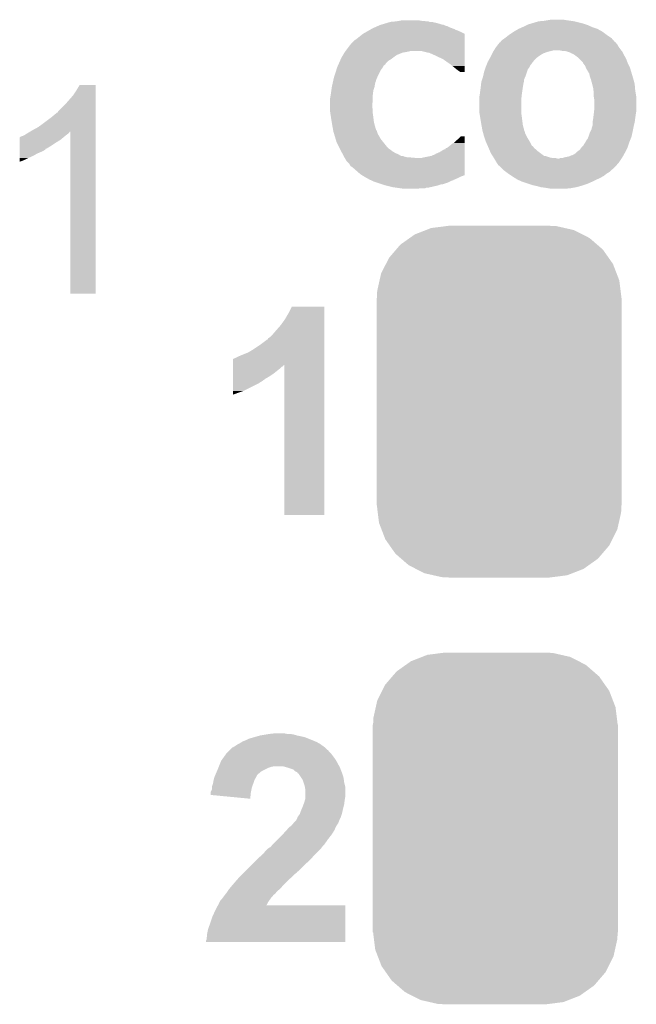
# Model space of a CAD drawing. Extents: x -1.3 to 24.2, y -3.9 to 56.
# Tile 30 of 54: x 11.4 to 14.3, y 11.8 to 16.5. Entities that reach past the tile are written whole.
import ezdxf

# ---------------------------------------------------------------- set-up
doc = ezdxf.new("R2010")
doc.units = 0
doc.layers.get('0').update_dxf_attribs({"linetype": 'CONTINUOUS'})
doc.layers.add('ETH_WIZ_3_CLICK_V102_GTO', color=11, linetype='CONTINUOUS')
doc.layers.add('ETH_WIZ_3_CLICK_V102_GTS', color=8, linetype='CONTINUOUS')

# ---------------------------------------------------------------- blocks, each defined once
blk = doc.blocks.new('CUSTOM_165')
for points in [[(-0.396894, 0.786286), (-0.344522, 0.80667), (0.391508, 0.786286), (0.351232, 0.80667)], [(-0.344522, 0.80667), (-0.319682, 0.816338), (0.351232, 0.80667), (0.308712, 0.816338)], [(-0.319682, 0.816338), (-0.251122, 0.82504), (0.308712, 0.816338), (0.27044, 0.82504)], [(-0.251122, 0.82504), (-0.23749, 0.82677), (0.27044, 0.82504), (0.23749, 0.82677)], [(-0.464512, 0.738408), (-0.420946, 0.769256), (0.460796, 0.738408), (0.425156, 0.769256)], [(-0.420946, 0.769256), (-0.396894, 0.786286), (0.425156, 0.769256), (0.391508, 0.786286)], [(-0.5185, 0.67556), (-0.484594, 0.715032), (0.515528, 0.67556), (0.4878, 0.715032)], [(-0.484594, 0.715032), (-0.464512, 0.738408), (0.4878, 0.715032), (0.460796, 0.738408)], [(-0.532704, 0.647234), (-0.5185, 0.67556), (0.535424, 0.647234), (0.515528, 0.67556)], [(-0.555636, 0.601496), (-0.532704, 0.647234), (0.55303, 0.601496), (0.535424, 0.647234)], [(-0.573704, 0.520636), (-0.562694, 0.569912), (0.571254, 0.520636), (0.565186, 0.569912)], [(-0.562694, 0.569912), (-0.555636, 0.601496), (0.565186, 0.569912), (0.55303, 0.601496)], [(-0.57531, 0.48768), (-0.573704, 0.520636), (0.57531, 0.48768), (0.571254, 0.520636)], [(-0.57658, -0.48768), (-0.57658, 0.48768), (0.57658, -0.48768), (0.57658, 0.48768)], [(-0.571252, -0.520636), (-0.57531, -0.48768), (0.573704, -0.520636), (0.57531, -0.48768)], [(-0.565186, -0.569912), (-0.571252, -0.520636), (0.562692, -0.569912), (0.573704, -0.520636)], [(-0.553028, -0.601496), (-0.565186, -0.569912), (0.555636, -0.601496), (0.562692, -0.569912)], [(-0.535424, -0.647234), (-0.553028, -0.601496), (0.532702, -0.647234), (0.555636, -0.601496)], [(-0.515526, -0.67556), (-0.535424, -0.647234), (0.5185, -0.67556), (0.532702, -0.647234)], [(-0.4878, -0.715032), (-0.515526, -0.67556), (0.484592, -0.715032), (0.5185, -0.67556)], [(-0.460794, -0.738408), (-0.4878, -0.715032), (0.464512, -0.738408), (0.484592, -0.715032)], [(-0.425156, -0.769256), (-0.460794, -0.738408), (0.420944, -0.769256), (0.464512, -0.738408)], [(-0.391506, -0.786286), (-0.425156, -0.769256), (0.396894, -0.786286), (0.420944, -0.769256)], [(-0.351232, -0.80667), (-0.391506, -0.786286), (0.34452, -0.80667), (0.396894, -0.786286)], [(-0.30871, -0.816338), (-0.351232, -0.80667), (0.319682, -0.816338), (0.34452, -0.80667)], [(-0.27044, -0.82504), (-0.30871, -0.816338), (0.25112, -0.82504), (0.319682, -0.816338)], [(-0.23749, -0.82677), (-0.27044, -0.82504), (0.23749, -0.82677), (0.25112, -0.82504)]]:
    blk.add_solid(points)

msp = doc.modelspace()

# ---------------------------------------------------------------- linework, layer by layer
at = {"layer": 'ETH_WIZ_3_CLICK_V102_GTO'}
for points in [[(13.09454, 16.42872), (13.119944, 16.43634), (13.378182, 16.42872), (13.35278, 16.43634)], [(13.119944, 16.43634), (13.128412, 16.43888), (13.35278, 16.43634), (13.34008, 16.43888)], [(13.128412, 16.43888), (13.136882, 16.44142), (13.34008, 16.43888), (13.329922, 16.44142)], [(13.136882, 16.44142), (13.164798, 16.443958), (13.319764, 16.44142), (13.314684, 16.443958)], [(13.164798, 16.443958), (13.16482, 16.44396), (13.314684, 16.443958), (13.307058, 16.44396)], [(13.16482, 16.44396), (13.17879, 16.4465), (13.307058, 16.44396), (13.27912, 16.4465)], [(13.17879, 16.4465), (13.192762, 16.44904), (13.27912, 16.4465), (13.266422, 16.44904)], [(13.782042, 16.428722), (13.79897, 16.4338), (14.056352, 16.428722), (14.041118, 16.4338)], [(13.79897, 16.4338), (13.832842, 16.44396), (14.041118, 16.4338), (14.00048, 16.44396)], [(13.832842, 16.44396), (13.86078, 16.4465), (14.00048, 16.44396), (13.9827, 16.4465)], [(13.86078, 16.4465), (13.87602, 16.44904), (13.9827, 16.4465), (13.96492, 16.44904)], [(13.87602, 16.44904), (13.891262, 16.45158), (13.96492, 16.44904), (13.949682, 16.45158)], [(13.007342, 16.385542), (13.020674, 16.39316), (13.484826, 16.385542), (13.46962, 16.39316)], [(13.020674, 16.39316), (13.034008, 16.40078), (13.46962, 16.39316), (13.451838, 16.40078)], [(13.034008, 16.40078), (13.038454, 16.40332), (13.451838, 16.40078), (13.444222, 16.40332)], [(13.038454, 16.40332), (13.042896, 16.405858), (13.444222, 16.40332), (13.439144, 16.405858)], [(13.042896, 16.405858), (13.0429, 16.40586), (13.439144, 16.405858), (13.439142, 16.40586)], [(13.0429, 16.40586), (13.047968, 16.408394), (13.439142, 16.40586), (13.436606, 16.408394)], [(13.047968, 16.408394), (13.04798, 16.4084), (13.436606, 16.408394), (13.434064, 16.4084)], [(13.04798, 16.4084), (13.06322, 16.41602), (13.434064, 16.4084), (13.41374, 16.41602)], [(13.06322, 16.41602), (13.074646, 16.4211), (13.41374, 16.41602), (13.403582, 16.4211)], [(13.074646, 16.4211), (13.080356, 16.423638), (13.403582, 16.4211), (13.393422, 16.423638)], [(13.080356, 16.423638), (13.08608, 16.426182), (13.393422, 16.423638), (13.388336, 16.426182)], [(13.08608, 16.426182), (13.094534, 16.428718), (13.388336, 16.426182), (13.383264, 16.428718)], [(13.094534, 16.428718), (13.09454, 16.42872), (13.383264, 16.428718), (13.378182, 16.42872)], [(13.69441, 16.38046), (13.71727, 16.3957), (14.15288, 16.38046), (14.132562, 16.3957)], [(13.71727, 16.3957), (13.721078, 16.398238), (14.132562, 16.3957), (14.127994, 16.398238)], [(13.721078, 16.398238), (13.738862, 16.4084), (14.127994, 16.398238), (14.109702, 16.4084)], [(13.738862, 16.4084), (13.756004, 16.41602), (14.109702, 16.4084), (14.08684, 16.41602)], [(13.756004, 16.41602), (13.76172, 16.41856), (14.08684, 16.41602), (14.081126, 16.41856)], [(13.76172, 16.41856), (13.776958, 16.42618), (14.081126, 16.41856), (14.063978, 16.42618)], [(13.776958, 16.42618), (13.782042, 16.428722), (14.063978, 16.42618), (14.056352, 16.428722)], [(12.93622, 16.3195), (12.954002, 16.34236), (13.48485, 16.3195), (13.484854, 16.34236)], [(12.954002, 16.34236), (12.96416, 16.35252), (13.484854, 16.34236), (13.484854, 16.35252)], [(12.96416, 16.35252), (12.97178, 16.3576), (13.484854, 16.35252), (13.484856, 16.3576)], [(12.97178, 16.3576), (12.98194, 16.36522), (13.484856, 16.3576), (13.484856, 16.36522)], [(12.98194, 16.36522), (13.007318, 16.385524), (13.484856, 16.36522), (13.48486, 16.385524)], [(13.007318, 16.385524), (13.007342, 16.385542), (13.48486, 16.385524), (13.484826, 16.385542)], [(13.646014, 16.339822), (13.649952, 16.344884), (14.198602, 16.339822), (14.196066, 16.344884)], [(13.649952, 16.344884), (13.649966, 16.3449), (14.196066, 16.344884), (14.193526, 16.3449)], [(13.649966, 16.3449), (13.652506, 16.344916), (14.193526, 16.3449), (14.193512, 16.344916)], [(13.652506, 16.344916), (13.655042, 16.349978), (14.193512, 16.344916), (14.189082, 16.349978)], [(13.655042, 16.349978), (13.66012, 16.35506), (14.189082, 16.349978), (14.184634, 16.35506)], [(13.66012, 16.35506), (13.66774, 16.36014), (14.184634, 16.35506), (14.180188, 16.36014)], [(13.66774, 16.36014), (13.67451, 16.365218), (14.180188, 16.36014), (14.175742, 16.365218)], [(13.67451, 16.365218), (13.6779, 16.36776), (14.175742, 16.365218), (14.17193, 16.36776)], [(13.6779, 16.36776), (13.6906, 16.37792), (14.17193, 16.36776), (14.15669, 16.37792)], [(13.6906, 16.37792), (13.69441, 16.38046), (14.15669, 16.37792), (14.15288, 16.38046)], [(12.916408, 16.29156), (12.919454, 16.296638), (13.18006, 16.29156), (13.192758, 16.296638)], [(12.919454, 16.296638), (12.92098, 16.29918), (13.192758, 16.296638), (13.208, 16.29918)], [(12.92098, 16.29918), (12.922884, 16.30172), (13.208, 16.29918), (13.2207, 16.30172)], [(12.922884, 16.30172), (12.92479, 16.30426), (13.2207, 16.30172), (13.230858, 16.30426)], [(12.92479, 16.30426), (12.93622, 16.3195), (13.484848, 16.30426), (13.48485, 16.3195)], [(13.312138, 16.29664), (13.281658, 16.30426), (13.484848, 16.29664), (13.484848, 16.30426)], [(13.3223, 16.2941), (13.317216, 16.29664), (13.484846, 16.2941), (13.484848, 16.29664)], [(13.61567, 16.294102), (13.61821, 16.29918), (13.858244, 16.294102), (13.870942, 16.29918)], [(13.61821, 16.29918), (13.61948, 16.301718), (13.870942, 16.29918), (13.881094, 16.301718)], [(13.61948, 16.301718), (13.622654, 16.3068), (13.881094, 16.301718), (13.901422, 16.3068)], [(13.622654, 16.3068), (13.627416, 16.31442), (14.222478, 16.3068), (14.21638, 16.31442)], [(13.627416, 16.31442), (13.63218, 16.32204), (14.21638, 16.31442), (14.210668, 16.32204)], [(13.63218, 16.32204), (13.634156, 16.324582), (14.210668, 16.32204), (14.208762, 16.324582)], [(13.634156, 16.324582), (13.642056, 16.334736), (14.208762, 16.324582), (14.203682, 16.334736)], [(13.642056, 16.334736), (13.646014, 16.339822), (14.203682, 16.334736), (14.198602, 16.339822)], [(13.947142, 16.30426), (13.934438, 16.3068), (14.22451, 16.30426), (14.222478, 16.3068)], [(13.967458, 16.30172), (13.957302, 16.30426), (14.226542, 16.30172), (14.22451, 16.30426)], [(13.967464, 16.301718), (13.967458, 16.30172), (14.226542, 16.301718), (14.226542, 16.30172)], [(13.982702, 16.296636), (13.967464, 16.301718), (14.229084, 16.296636), (14.226542, 16.301718)], [(13.985246, 16.2941), (13.982702, 16.296636), (14.230352, 16.2941), (14.229084, 16.296636)], [(12.893318, 16.245836), (12.898964, 16.258538), (13.114018, 16.245836), (13.126718, 16.258538)], [(12.898964, 16.258538), (12.902352, 16.266158), (13.126718, 16.258538), (13.139418, 16.266158)], [(12.902352, 16.266158), (12.90574, 16.27378), (13.139418, 16.266158), (13.14958, 16.27378)], [(12.90574, 16.27378), (12.910312, 16.2814), (13.14958, 16.27378), (13.15974, 16.2814)], [(12.910312, 16.2814), (12.913358, 16.286478), (13.15974, 16.2814), (13.167356, 16.286478)], [(12.913358, 16.286478), (12.914884, 16.28902), (13.167356, 16.286478), (13.174978, 16.28902)], [(12.914884, 16.28902), (12.916408, 16.29156), (13.174978, 16.28902), (13.18006, 16.29156)], [(13.34516, 16.28394), (13.3223, 16.2941), (13.484846, 16.28394), (13.484846, 16.2941)], [(13.36548, 16.27378), (13.34516, 16.28394), (13.484844, 16.27378), (13.484846, 16.28394)], [(13.373098, 16.27124), (13.36548, 16.27378), (13.484844, 16.27124), (13.484844, 16.27378)], [(13.378176, 16.268702), (13.373098, 16.27124), (13.484844, 16.268702), (13.484844, 16.27124)], [(13.380714, 16.266166), (13.378176, 16.268702), (13.484844, 16.266166), (13.484844, 16.268702)], [(13.383258, 16.26616), (13.380714, 16.266166), (13.484844, 16.26616), (13.484844, 16.266166)], [(13.40104, 16.25346), (13.383258, 16.26616), (13.484842, 16.25346), (13.484844, 16.26616)], [(13.41628, 16.2433), (13.40104, 16.25346), (13.48484, 16.2433), (13.484842, 16.25346)], [(13.590016, 16.243306), (13.592046, 16.24838), (13.799822, 16.243306), (13.80236, 16.24838)], [(13.592046, 16.24838), (13.59408, 16.253462), (13.80236, 16.24838), (13.806424, 16.253462)], [(13.59408, 16.253462), (13.598312, 16.26108), (13.806424, 16.253462), (13.81252, 16.26108)], [(13.598312, 16.26108), (13.603956, 16.27124), (13.81252, 16.26108), (13.822682, 16.27124)], [(13.603956, 16.27124), (13.60678, 16.27632), (13.822682, 16.27124), (13.829454, 16.27632)], [(13.60678, 16.27632), (13.60805, 16.27886), (13.829454, 16.27632), (13.83284, 16.27886)], [(13.60805, 16.27886), (13.61313, 16.28902), (13.83284, 16.27886), (13.848082, 16.28902)], [(13.61313, 16.28902), (13.6144, 16.291562), (13.848082, 16.28902), (13.85316, 16.291562)], [(13.6144, 16.291562), (13.61567, 16.2941), (13.85316, 16.291562), (13.855706, 16.2941)], [(13.61567, 16.2941), (13.61567, 16.294102), (13.855706, 16.2941), (13.858244, 16.294102)], [(13.987784, 16.294098), (13.985246, 16.2941), (14.230352, 16.294098), (14.230352, 16.2941)], [(13.99794, 16.289018), (13.987784, 16.294098), (14.232892, 16.289018), (14.230352, 16.294098)], [(14.001322, 16.286482), (13.99794, 16.289018), (14.23416, 16.286482), (14.232892, 16.289018)], [(14.01826, 16.273778), (14.001322, 16.286482), (14.24142, 16.273778), (14.23416, 16.286482)], [(14.023338, 16.2687), (14.01826, 16.273778), (14.24432, 16.2687), (14.24142, 16.273778)], [(14.04112, 16.250914), (14.023338, 16.2687), (14.25099, 16.250914), (14.24432, 16.2687)], [(14.041124, 16.24838), (14.04112, 16.250914), (14.25194, 16.24838), (14.25099, 16.250914)], [(14.041124, 16.248374), (14.041124, 16.24838), (14.251944, 16.248374), (14.25194, 16.24838)], [(14.05128, 16.235676), (14.041124, 16.248374), (14.258294, 16.235676), (14.251944, 16.248374)], [(12.871874, 16.18488), (12.8778, 16.20266), (13.07592, 16.18488), (13.08481, 16.20266)], [(12.8778, 16.20266), (12.881608, 16.215358), (13.08481, 16.20266), (13.09116, 16.215358)], [(12.881608, 16.215358), (12.884658, 16.225522), (13.09116, 16.215358), (13.098778, 16.225522)], [(12.884658, 16.225522), (12.88542, 16.228062), (13.098778, 16.225522), (13.100048, 16.228062)], [(12.88542, 16.228062), (12.888802, 16.235674), (13.100048, 16.228062), (13.103858, 16.235674)], [(12.888802, 16.235674), (12.891064, 16.240762), (13.103858, 16.235674), (13.111476, 16.240762)], [(12.891064, 16.240762), (12.893318, 16.245836), (13.111476, 16.240762), (13.114018, 16.245836)], [(13.421362, 16.238222), (13.41628, 16.2433), (13.48484, 16.238222), (13.48484, 16.2433)], [(13.426436, 16.235682), (13.421362, 16.238222), (13.48484, 16.235682), (13.48484, 16.238222)], [(13.428982, 16.233138), (13.426436, 16.235682), (13.484838, 16.233138), (13.48484, 16.235682)], [(13.44422, 16.22044), (13.428982, 16.233138), (13.484838, 16.22044), (13.484838, 16.233138)], [(13.45438, 16.21282), (13.44422, 16.22044), (13.484836, 16.21282), (13.484838, 16.22044)], [(13.462, 16.20774), (13.45438, 16.21282), (13.484836, 16.20774), (13.484836, 16.21282)], [(13.464534, 16.205206), (13.462, 16.20774), (13.484836, 16.205206), (13.484836, 16.20774)], [(13.484836, 16.2052), (13.464534, 16.205206), (13.484836, 16.2052), (13.484836, 16.205206)], [(13.572348, 16.18742), (13.576302, 16.2052), (13.77188, 16.18742), (13.777806, 16.2052)], [(13.576302, 16.2052), (13.580534, 16.217904), (13.777806, 16.2052), (13.782042, 16.217904)], [(13.580534, 16.217904), (13.58392, 16.22806), (13.782042, 16.217904), (13.789656, 16.22806)], [(13.58392, 16.228064), (13.587982, 16.23822), (13.78966, 16.228064), (13.794742, 16.23822)], [(13.58392, 16.22806), (13.58392, 16.228064), (13.789656, 16.22806), (13.78966, 16.228064)], [(13.587982, 16.23822), (13.590016, 16.243306), (13.794742, 16.23822), (13.799822, 16.243306)], [(14.054328, 16.228058), (14.05128, 16.235676), (14.262102, 16.228058), (14.258294, 16.235676)], [(14.05636, 16.222976), (14.054328, 16.228058), (14.263628, 16.222976), (14.262102, 16.228058)], [(14.071602, 16.197578), (14.05636, 16.222976), (14.271246, 16.197578), (14.263628, 16.222976)], [(12.863406, 16.14932), (12.865664, 16.159478), (13.06322, 16.14932), (13.065758, 16.159478)], [(12.865664, 16.159478), (12.866792, 16.164556), (13.065758, 16.159478), (13.068298, 16.164556)], [(12.866792, 16.164556), (12.867358, 16.167096), (13.068298, 16.164556), (13.0683, 16.167096)], [(12.867358, 16.167096), (12.870182, 16.1798), (13.0683, 16.167096), (13.073742, 16.1798)], [(12.870182, 16.1798), (12.871874, 16.18488), (13.073742, 16.1798), (13.07592, 16.18488)], [(13.562754, 16.15186), (13.563602, 16.159482), (13.76172, 16.15186), (13.763624, 16.159482)], [(13.563602, 16.159482), (13.564448, 16.162022), (13.763624, 16.159482), (13.76426, 16.162022)], [(13.564448, 16.162022), (13.566988, 16.169644), (13.76426, 16.162022), (13.764262, 16.169644)], [(13.566988, 16.169644), (13.57122, 16.182342), (13.764262, 16.169644), (13.769702, 16.182342)], [(13.57122, 16.182342), (13.572348, 16.18742), (13.769702, 16.182342), (13.77188, 16.18742)], [(14.074142, 16.18488), (14.071602, 16.197578), (14.275056, 16.18488), (14.271246, 16.197578)], [(14.07668, 16.17726), (14.074142, 16.18488), (14.27734, 16.17726), (14.275056, 16.18488)], [(14.07922, 16.172176), (14.07668, 16.17726), (14.278728, 16.172176), (14.27734, 16.17726)], [(14.07922, 16.169636), (14.07922, 16.172176), (14.27942, 16.169636), (14.278728, 16.172176)], [(14.0843, 16.15186), (14.07922, 16.169636), (14.284268, 16.15186), (14.27942, 16.169636)], [(11.64336, 16.09598), (11.6586, 16.118838), (11.750038, 16.09598), (11.750038, 16.118838)], [(11.6586, 16.118838), (11.673836, 16.144216), (11.750038, 16.118838), (11.75004, 16.144216)], [(11.673836, 16.144216), (11.673852, 16.14424), (11.75004, 16.144216), (11.673852, 16.14424)], [(12.85494, 16.09852), (12.857842, 16.118838), (13.05306, 16.09852), (13.0556, 16.118838)], [(12.857842, 16.118838), (12.86002, 16.134078), (13.0556, 16.118838), (13.060678, 16.134078)], [(12.86002, 16.134078), (12.863406, 16.14932), (13.060678, 16.134078), (13.06322, 16.14932)], [(13.556296, 16.10106), (13.55852, 16.11884), (13.7541, 16.10106), (13.75664, 16.11884)], [(13.55852, 16.11884), (13.56106, 16.13662), (13.75664, 16.11884), (13.75918, 16.13662)], [(13.56106, 16.13662), (13.562754, 16.15186), (13.75918, 16.13662), (13.76172, 16.15186)], [(14.084936, 16.149318), (14.0843, 16.15186), (14.28496, 16.149318), (14.284268, 16.15186)], [(14.08938, 16.131538), (14.084936, 16.149318), (14.286442, 16.131538), (14.28496, 16.149318)], [(14.090968, 16.11884), (14.08938, 16.131538), (14.2875, 16.11884), (14.286442, 16.131538)], [(14.09192, 16.111218), (14.090968, 16.11884), (14.288772, 16.111218), (14.2875, 16.11884)], [(14.09192, 16.093438), (14.09192, 16.111218), (14.291734, 16.093438), (14.288772, 16.111218)], [(11.6078, 16.05534), (11.64336, 16.09598), (11.750036, 16.05534), (11.750038, 16.09598)], [(12.8524, 16.083282), (12.854938, 16.098518), (13.05306, 16.083282), (13.05306, 16.098518)], [(12.8524, 16.07566), (12.8524, 16.083282), (13.05306, 16.07566), (13.05306, 16.083282)], [(12.8524, 16.050262), (12.8524, 16.07566), (13.05052, 16.050262), (13.05306, 16.07566)], [(12.854938, 16.098518), (12.85494, 16.09852), (13.05306, 16.098518), (13.05306, 16.09852)], [(13.55344, 16.083282), (13.55598, 16.09852), (13.752124, 16.083282), (13.753816, 16.09852)], [(13.55344, 16.0782), (13.55344, 16.083282), (13.75156, 16.0782), (13.752124, 16.083282)], [(13.55344, 16.019778), (13.55344, 16.0782), (13.75156, 16.019778), (13.75156, 16.0782)], [(13.55598, 16.09852), (13.556296, 16.10106), (13.753816, 16.09852), (13.7541, 16.10106)], [(14.092768, 16.088358), (14.09192, 16.093438), (14.29258, 16.088358), (14.291734, 16.093438)], [(14.09446, 16.078198), (14.092768, 16.088358), (14.29258, 16.078198), (14.29258, 16.088358)], [(14.09446, 16.0274), (14.09446, 16.078198), (14.29258, 16.0274), (14.29258, 16.078198)], [(11.569706, 16.014716), (11.572242, 16.019778), (11.750036, 16.014716), (11.750036, 16.019778)], [(11.572242, 16.019778), (11.6078, 16.05534), (11.750036, 16.019778), (11.750036, 16.05534)], [(12.8524, 16.040098), (12.8524, 16.050262), (13.05052, 16.040098), (13.05052, 16.050262)], [(12.8524, 16.027398), (12.8524, 16.040098), (13.05306, 16.027398), (13.05052, 16.040098)], [(12.8524, 16.017238), (12.8524, 16.027398), (13.05306, 16.017238), (13.05306, 16.027398)], [(12.853574, 16.00962), (12.8524, 16.017238), (13.05306, 16.00962), (13.05306, 16.017238)], [(13.55471, 16.012162), (13.55344, 16.019778), (13.75156, 16.012162), (13.75156, 16.019778)], [(14.092202, 16.00708), (14.093894, 16.022318), (14.29004, 16.00708), (14.29258, 16.022318)], [(14.093894, 16.022318), (14.09446, 16.0274), (14.29258, 16.022318), (14.29258, 16.0274)], [(11.5062, 15.96644), (11.53668, 15.9893), (11.750034, 15.96644), (11.750036, 15.9893)], [(11.53668, 15.9893), (11.564618, 16.012158), (11.750036, 15.9893), (11.750036, 16.012158)], [(11.564618, 16.012158), (11.567164, 16.0147), (11.750036, 16.012158), (11.750036, 16.0147)], [(11.567164, 16.0147), (11.569706, 16.014716), (11.750036, 16.0147), (11.750036, 16.014716)], [(12.856308, 15.99184), (12.853574, 16.00962), (13.0556, 15.99184), (13.05306, 16.00962)], [(12.85748, 15.98422), (12.856308, 15.99184), (13.056554, 15.98422), (13.0556, 15.99184)], [(12.859598, 15.97152), (12.85748, 15.98422), (13.05814, 15.97152), (13.056554, 15.98422)], [(12.86256, 15.95374), (12.859598, 15.97152), (13.062586, 15.95374), (13.05814, 15.97152)], [(13.557674, 15.99438), (13.55471, 16.012162), (13.7541, 15.99438), (13.75156, 16.012162)], [(13.5636, 15.95882), (13.557674, 15.99438), (13.758546, 15.95882), (13.7541, 15.99438)], [(14.08684, 15.96898), (14.08938, 15.98422), (14.28496, 15.96898), (14.286864, 15.98422)], [(14.08938, 15.98422), (14.090014, 15.9893), (14.286864, 15.98422), (14.2875, 15.9893)], [(14.090014, 15.9893), (14.09192, 16.00454), (14.2875, 15.9893), (14.289676, 16.00454)], [(14.09192, 16.00454), (14.092202, 16.00708), (14.289676, 16.00454), (14.29004, 16.00708)], [(11.429148, 15.918178), (11.441838, 15.925792), (11.623038, 15.918178), (11.628118, 15.925792)], [(11.441838, 15.925792), (11.441852, 15.9258), (11.628118, 15.925792), (11.630636, 15.9258)], [(11.441852, 15.9258), (11.45032, 15.93088), (11.750034, 15.9258), (11.750034, 15.93088)], [(11.45032, 15.93088), (11.478262, 15.94612), (11.750034, 15.93088), (11.750034, 15.94612)], [(11.478262, 15.94612), (11.5062, 15.96644), (11.750034, 15.94612), (11.750034, 15.96644)], [(11.63066, 15.163824), (11.630636, 15.9258), (11.750016, 15.163824), (11.750034, 15.9258)], [(12.863022, 15.9512), (12.86256, 15.95374), (13.06322, 15.9512), (13.062586, 15.95374)], [(12.866256, 15.93342), (12.863022, 15.9512), (13.068304, 15.93342), (13.06322, 15.9512)], [(12.866718, 15.930876), (12.866256, 15.93342), (13.07084, 15.930876), (13.068304, 15.93342)], [(12.86764, 15.9258), (12.866718, 15.930876), (13.072534, 15.9258), (13.07084, 15.930876)], [(12.87069, 15.915638), (12.86764, 15.9258), (13.07592, 15.915638), (13.072534, 15.9258)], [(13.564524, 15.953742), (13.5636, 15.95882), (13.75918, 15.953742), (13.758546, 15.95882)], [(13.567756, 15.935964), (13.564524, 15.953742), (13.76426, 15.935964), (13.75918, 15.953742)], [(13.568218, 15.933424), (13.567756, 15.935964), (13.76426, 15.933424), (13.76426, 15.935964)], [(13.56868, 15.930878), (13.568218, 15.933424), (13.765534, 15.930878), (13.76426, 15.933424)], [(13.569372, 15.928342), (13.56868, 15.930878), (13.7668, 15.928342), (13.765534, 15.930878)], [(13.572144, 15.918182), (13.569372, 15.928342), (13.769338, 15.918182), (13.7668, 15.928342)], [(14.07541, 15.92326), (14.081758, 15.935956), (14.2748, 15.92326), (14.277338, 15.935956)], [(14.081758, 15.935956), (14.08176, 15.938496), (14.277338, 15.935956), (14.277846, 15.938496)], [(14.08176, 15.938496), (14.085146, 15.94866), (14.277846, 15.938496), (14.27988, 15.94866)], [(14.085146, 15.94866), (14.086838, 15.953738), (14.27988, 15.94866), (14.281148, 15.953738)], [(14.086838, 15.953738), (14.08684, 15.968978), (14.281148, 15.953738), (14.284958, 15.968978)], [(14.08684, 15.968978), (14.08684, 15.96898), (14.284958, 15.968978), (14.28496, 15.96898)], [(11.391904, 15.8877), (11.391906, 15.897866), (11.584938, 15.8877), (11.597138, 15.897866)], [(11.391904, 15.875), (11.391904, 15.8877), (11.56462, 15.875), (11.584938, 15.8877)], [(11.391906, 15.897866), (11.39444, 15.9004), (11.597138, 15.897866), (11.60018, 15.9004)], [(11.39444, 15.9004), (11.394444, 15.900402), (11.60018, 15.9004), (11.600182, 15.900402)], [(11.394444, 15.900402), (11.399522, 15.90294), (11.600182, 15.900402), (11.603354, 15.90294)], [(11.399522, 15.90294), (11.40714, 15.90548), (11.603354, 15.90294), (11.60653, 15.90548)], [(11.40714, 15.90548), (11.417298, 15.91056), (11.60653, 15.90548), (11.61288, 15.91056)], [(11.417298, 15.91056), (11.417302, 15.910562), (11.61288, 15.91056), (11.612882, 15.910562)], [(11.417302, 15.910562), (11.424918, 15.91564), (11.612882, 15.910562), (11.619652, 15.91564)], [(11.424918, 15.91564), (11.429148, 15.918178), (11.619652, 15.91564), (11.623038, 15.918178)], [(12.874498, 15.90294), (12.87069, 15.915638), (13.08354, 15.90294), (13.07592, 15.915638)], [(12.877546, 15.892782), (12.874498, 15.90294), (13.08862, 15.892782), (13.08354, 15.90294)], [(12.882878, 15.875002), (12.877546, 15.892782), (13.102844, 15.875002), (13.08862, 15.892782)], [(13.434066, 15.872466), (13.444222, 15.88262), (13.484856, 15.872466), (13.484856, 15.88262)], [(13.444222, 15.88262), (13.45438, 15.890242), (13.484856, 15.88262), (13.484858, 15.890242)], [(13.45438, 15.890242), (13.467058, 15.902916), (13.484858, 15.890242), (13.48486, 15.902916)], [(13.467058, 15.902916), (13.467084, 15.90294), (13.48486, 15.902916), (13.467084, 15.90294)], [(13.576302, 15.90294), (13.572144, 15.918182), (13.77696, 15.90294), (13.769338, 15.918182)], [(13.577996, 15.89786), (13.576302, 15.90294), (13.7795, 15.89786), (13.77696, 15.90294)], [(13.58392, 15.88008), (13.577996, 15.89786), (13.790168, 15.88008), (13.7795, 15.89786)], [(13.587308, 15.872458), (13.58392, 15.88008), (13.79474, 15.872458), (13.790168, 15.88008)], [(14.05255, 15.875002), (14.05636, 15.882616), (14.25956, 15.875002), (14.262604, 15.882616)], [(14.05636, 15.882616), (14.063978, 15.892776), (14.262604, 15.882616), (14.266668, 15.892776)], [(14.063978, 15.892776), (14.067026, 15.900398), (14.266668, 15.892776), (14.269718, 15.900398)], [(14.067026, 15.900398), (14.06906, 15.90548), (14.269718, 15.900398), (14.270846, 15.90548)], [(14.06906, 15.90548), (14.07414, 15.920718), (14.270846, 15.90548), (14.274234, 15.920718)], [(14.07414, 15.920718), (14.07541, 15.92326), (14.274234, 15.920718), (14.2748, 15.92326)], [(11.391902, 15.85976), (11.391904, 15.875), (11.541762, 15.85976), (11.56462, 15.875)], [(11.391902, 15.84452), (11.391902, 15.85976), (11.516358, 15.84452), (11.541762, 15.85976)], [(11.391902, 15.844496), (11.391902, 15.84452), (11.51382, 15.844496), (11.516358, 15.84452)], [(11.391902, 15.841978), (11.391902, 15.844496), (11.513812, 15.841978), (11.51382, 15.844496)], [(11.391902, 15.8369), (11.391902, 15.841978), (11.506198, 15.8369), (11.513812, 15.841978)], [(11.391902, 15.82928), (11.391902, 15.8369), (11.49096, 15.82928), (11.506198, 15.8369)], [(12.89304, 15.85468), (12.882878, 15.875002), (13.1191, 15.85468), (13.102844, 15.875002)], [(12.89812, 15.84452), (12.89304, 15.85468), (13.12926, 15.84452), (13.1191, 15.85468)], [(12.90066, 15.83944), (12.89812, 15.84452), (13.13688, 15.83944), (13.12926, 15.84452)], [(12.9032, 15.83436), (12.90066, 15.83944), (13.143654, 15.83436), (13.13688, 15.83944)], [(12.904654, 15.831818), (12.9032, 15.83436), (13.147042, 15.831818), (13.143654, 15.83436)], [(12.909006, 15.8242), (12.904654, 15.831818), (13.159736, 15.8242), (13.147042, 15.831818)], [(13.36802, 15.829282), (13.388342, 15.84198), (13.48485, 15.829282), (13.484852, 15.84198)], [(13.388342, 15.84198), (13.393426, 15.841996), (13.484852, 15.84198), (13.484852, 15.841996)], [(13.393426, 15.841996), (13.395968, 15.847058), (13.484852, 15.841996), (13.484852, 15.847058)], [(13.395968, 15.847058), (13.403582, 15.849602), (13.484852, 15.847058), (13.484852, 15.849602)], [(13.403582, 15.849602), (13.41628, 15.85976), (13.484852, 15.849602), (13.484854, 15.85976)], [(13.41628, 15.85976), (13.431524, 15.87246), (13.484854, 15.85976), (13.484856, 15.87246)], [(13.431524, 15.87246), (13.434066, 15.872466), (13.484856, 15.87246), (13.484856, 15.872466)], [(13.594074, 15.857234), (13.587308, 15.872458), (13.802356, 15.857234), (13.79474, 15.872458)], [(13.59408, 15.85722), (13.594074, 15.857234), (13.804894, 15.85722), (13.802356, 15.857234)], [(13.595168, 15.854682), (13.59408, 15.85722), (13.807438, 15.854682), (13.804894, 15.85722)], [(13.598434, 15.847062), (13.595168, 15.854682), (13.812518, 15.847062), (13.807438, 15.854682)], [(13.600612, 15.84198), (13.598434, 15.847062), (13.82014, 15.84198), (13.812518, 15.847062)], [(13.603876, 15.834362), (13.600612, 15.84198), (13.82776, 15.834362), (13.82014, 15.84198)], [(13.60932, 15.821658), (13.603876, 15.834362), (13.844696, 15.821658), (13.82776, 15.834362)], [(14.01064, 15.82674), (14.01572, 15.831818), (14.23924, 15.82674), (14.241778, 15.831818)], [(14.01572, 15.831818), (14.025878, 15.839438), (14.241778, 15.831818), (14.245588, 15.839438)], [(14.025878, 15.839438), (14.0335, 15.849598), (14.245588, 15.839438), (14.250668, 15.849598)], [(14.0335, 15.849598), (14.03604, 15.85214), (14.250668, 15.849598), (14.25194, 15.85214)], [(14.03604, 15.85214), (14.043658, 15.85976), (14.25194, 15.85214), (14.254478, 15.85976)], [(14.043658, 15.85976), (14.0462, 15.864838), (14.254478, 15.85976), (14.256172, 15.864838)], [(14.0462, 15.864838), (14.051278, 15.872458), (14.256172, 15.864838), (14.258712, 15.872458)], [(14.051278, 15.872458), (14.05255, 15.875002), (14.258712, 15.872458), (14.25956, 15.875002)], [(11.3919, 15.82166), (11.391902, 15.82928), (11.473178, 15.82166), (11.49096, 15.82928)], [(11.3919, 15.8115), (11.3919, 15.82166), (11.455398, 15.8115), (11.473178, 15.82166)], [(11.3919, 15.80134), (11.3919, 15.8115), (11.43254, 15.80134), (11.455398, 15.8115)], [(11.3919, 15.79118), (11.3919, 15.80134), (11.41222, 15.79118), (11.43254, 15.80134)], [(11.3919, 15.783592), (11.3919, 15.79118), (11.3919, 15.783592), (11.41222, 15.79118)], [(12.911908, 15.81912), (12.909006, 15.8242), (13.172442, 15.81912), (13.159736, 15.8242)], [(12.91336, 15.816578), (12.911908, 15.81912), (13.17668, 15.816578), (13.172442, 15.81912)], [(12.9159, 15.8115), (12.91336, 15.816578), (13.185142, 15.8115), (13.17668, 15.816578)], [(12.915902, 15.811498), (12.9159, 15.8115), (13.192764, 15.811498), (13.185142, 15.8115)], [(12.917172, 15.808958), (12.915902, 15.811498), (13.197842, 15.808958), (13.192764, 15.811498)], [(12.91971, 15.80388), (12.917172, 15.808958), (13.218162, 15.80388), (13.197842, 15.808958)], [(12.92098, 15.80134), (12.91971, 15.80388), (13.258798, 15.80134), (13.23086, 15.80388)], [(12.928598, 15.788642), (12.92098, 15.80134), (13.484844, 15.788642), (13.484846, 15.80134)], [(12.938758, 15.778482), (12.928598, 15.788642), (13.484842, 15.778482), (13.484844, 15.788642)], [(13.281662, 15.80134), (13.29182, 15.80388), (13.484846, 15.80134), (13.484846, 15.80388)], [(13.29182, 15.80388), (13.329924, 15.811504), (13.484846, 15.80388), (13.484848, 15.811504)], [(13.329924, 15.811504), (13.332464, 15.81404), (13.484848, 15.811504), (13.484848, 15.81404)], [(13.332464, 15.81404), (13.335002, 15.814042), (13.484848, 15.81404), (13.484848, 15.814042)], [(13.335002, 15.814042), (13.342624, 15.816582), (13.484848, 15.814042), (13.484848, 15.816582)], [(13.342624, 15.816582), (13.350238, 15.82166), (13.484848, 15.816582), (13.484848, 15.82166)], [(13.350238, 15.82166), (13.36802, 15.829282), (13.484848, 15.82166), (13.48485, 15.829282)], [(13.616092, 15.811504), (13.60932, 15.821658), (13.858232, 15.811504), (13.844696, 15.821658)], [(13.616096, 15.8115), (13.616092, 15.811504), (13.863316, 15.8115), (13.858232, 15.811504)], [(13.619482, 15.80642), (13.616096, 15.8115), (13.878564, 15.80642), (13.863316, 15.8115)], [(13.621006, 15.803882), (13.619482, 15.80642), (13.88618, 15.803882), (13.878564, 15.80642)], [(13.62253, 15.80134), (13.621006, 15.803882), (13.898878, 15.80134), (13.88618, 15.803882)], [(13.624054, 15.7988), (13.62253, 15.80134), (13.921738, 15.7988), (13.911578, 15.80134)], [(13.63472, 15.781018), (13.624054, 15.7988), (14.2113, 15.781018), (14.223152, 15.7988)], [(13.929356, 15.7988), (13.934436, 15.801338), (14.223152, 15.7988), (14.224844, 15.801338)], [(13.934436, 15.801338), (13.944596, 15.80134), (14.224844, 15.801338), (14.224846, 15.80134)], [(13.944596, 15.80134), (13.95222, 15.803878), (14.224846, 15.80134), (14.226538, 15.803878)], [(13.95222, 15.803878), (13.952228, 15.80388), (14.226538, 15.803878), (14.22654, 15.80388)], [(13.952228, 15.80388), (13.977618, 15.80896), (14.22654, 15.80388), (14.229362, 15.80896)], [(13.977618, 15.80896), (13.987776, 15.814038), (14.229362, 15.80896), (14.232182, 15.814038)], [(13.987776, 15.814038), (13.990316, 15.81404), (14.232182, 15.814038), (14.232184, 15.81404)], [(13.990316, 15.81404), (14.000478, 15.81912), (14.232184, 15.81404), (14.235006, 15.81912)], [(14.000478, 15.81912), (14.0081, 15.8242), (14.235006, 15.81912), (14.237828, 15.8242)], [(14.0081, 15.8242), (14.01064, 15.82674), (14.237828, 15.8242), (14.23924, 15.82674)], [(12.94892, 15.76324), (12.938758, 15.778482), (13.48484, 15.76324), (13.484842, 15.778482)], [(12.951454, 15.760706), (12.94892, 15.76324), (13.48484, 15.760706), (13.48484, 15.76324)], [(12.953996, 15.7607), (12.951454, 15.760706), (13.48484, 15.7607), (13.48484, 15.760706)], [(12.994638, 15.72514), (12.953996, 15.7607), (13.484836, 15.72514), (13.48484, 15.7607)], [(13.644882, 15.765784), (13.63472, 15.781018), (14.19797, 15.765784), (14.2113, 15.781018)], [(13.649956, 15.763242), (13.644882, 15.765784), (14.195746, 15.763242), (14.19797, 15.765784)], [(13.6525, 15.7607), (13.649956, 15.763242), (14.193522, 15.7607), (14.195746, 15.763242)], [(13.662662, 15.75054), (13.6525, 15.7607), (14.18336, 15.75054), (14.193522, 15.7607)], [(13.667744, 15.745458), (13.662662, 15.75054), (14.175738, 15.745458), (14.18336, 15.75054)], [(13.67028, 15.742922), (13.667744, 15.745458), (14.173202, 15.742922), (14.175738, 15.745458)], [(13.680444, 15.735298), (13.67028, 15.742922), (14.165578, 15.735298), (14.173202, 15.742922)], [(13.002768, 15.72006), (12.994638, 15.72514), (13.484836, 15.72006), (13.484836, 15.72514)], [(13.002772, 15.720058), (13.002768, 15.72006), (13.482316, 15.720058), (13.484836, 15.72006)], [(13.006832, 15.71752), (13.002772, 15.720058), (13.477238, 15.71752), (13.482316, 15.720058)], [(13.010896, 15.71498), (13.006832, 15.71752), (13.46962, 15.71498), (13.477238, 15.71752)], [(13.01496, 15.71244), (13.010896, 15.71498), (13.46454, 15.71244), (13.46962, 15.71498)], [(13.024104, 15.70736), (13.01496, 15.71244), (13.45438, 15.70736), (13.46454, 15.71244)], [(13.03782, 15.69974), (13.024104, 15.70736), (13.436596, 15.69974), (13.45438, 15.70736)], [(13.037834, 15.699734), (13.03782, 15.69974), (13.434054, 15.699734), (13.436596, 15.69974)], [(13.043536, 15.6972), (13.037834, 15.699734), (13.431516, 15.6972), (13.434054, 15.699734)], [(13.049252, 15.69466), (13.043536, 15.6972), (13.4239, 15.69466), (13.431516, 15.6972)], [(13.060682, 15.68958), (13.049252, 15.69466), (13.413738, 15.68958), (13.4239, 15.69466)], [(13.6906, 15.72768), (13.680444, 15.735298), (14.15288, 15.72768), (14.165578, 15.735298)], [(13.705844, 15.717518), (13.6906, 15.72768), (14.140178, 15.717518), (14.15288, 15.72768)], [(13.71346, 15.71244), (13.705844, 15.717518), (14.13129, 15.71244), (14.140178, 15.717518)], [(13.72159, 15.70736), (13.71346, 15.71244), (14.1224, 15.70736), (14.13129, 15.71244)], [(13.73378, 15.699742), (13.72159, 15.70736), (14.104624, 15.699742), (14.1224, 15.70736)], [(13.733786, 15.69974), (13.73378, 15.699742), (14.10462, 15.69974), (14.104624, 15.699742)], [(13.756642, 15.68958), (13.733786, 15.69974), (14.0843, 15.68958), (14.10462, 15.69974)], [(13.068302, 15.68704), (13.060682, 15.68958), (13.408658, 15.68704), (13.413738, 15.68958)], [(13.098782, 15.67688), (13.068302, 15.68704), (13.378176, 15.67688), (13.408658, 15.68704)], [(13.098788, 15.676878), (13.098782, 15.67688), (13.373098, 15.676878), (13.378176, 15.67688)], [(13.106402, 15.67434), (13.098788, 15.676878), (13.36548, 15.67434), (13.373098, 15.676878)], [(13.116562, 15.6718), (13.106402, 15.67434), (13.357858, 15.6718), (13.36548, 15.67434)], [(13.126722, 15.66926), (13.116562, 15.6718), (13.34516, 15.66926), (13.357858, 15.6718)], [(13.136882, 15.66672), (13.126722, 15.66926), (13.335, 15.66672), (13.34516, 15.66926)], [(13.14704, 15.66418), (13.136882, 15.66672), (13.323568, 15.66418), (13.335, 15.66672)], [(13.16482, 15.66164), (13.14704, 15.66418), (13.312138, 15.66164), (13.323568, 15.66418)], [(13.164834, 15.661638), (13.16482, 15.66164), (13.304516, 15.661638), (13.312138, 15.66164)], [(13.1826, 15.6591), (13.164834, 15.661638), (13.299436, 15.6591), (13.304516, 15.661638)], [(13.197838, 15.65656), (13.1826, 15.6591), (13.261338, 15.65656), (13.276578, 15.6591)], [(13.787126, 15.67942), (13.756642, 15.68958), (14.06144, 15.67942), (14.0843, 15.68958)], [(13.80236, 15.674342), (13.787126, 15.67942), (14.046202, 15.674342), (14.06144, 15.67942)], [(13.813788, 15.671802), (13.80236, 15.674342), (14.03858, 15.671802), (14.046202, 15.674342)], [(13.825222, 15.66926), (13.813788, 15.671802), (14.029262, 15.66926), (14.03858, 15.671802)], [(13.842998, 15.66418), (13.825222, 15.66926), (14.010642, 15.66418), (14.029262, 15.66926)], [(13.86332, 15.66164), (13.842998, 15.66418), (13.996672, 15.66164), (14.010642, 15.66418)], [(13.87856, 15.6591), (13.86332, 15.66164), (13.982702, 15.6591), (13.996672, 15.66164)], [(13.893798, 15.65656), (13.87856, 15.6591), (13.954762, 15.65656), (13.982702, 15.6591)], [(11.750016, 15.1638), (11.63066, 15.163824), (11.750016, 15.1638), (11.750016, 15.163824)], [(12.65682, 15.07236), (12.672062, 15.102816), (12.824458, 15.07236), (12.82446, 15.102816)], [(12.672062, 15.102816), (12.672076, 15.10284), (12.82446, 15.102816), (12.672076, 15.10284)], [(12.639042, 15.04188), (12.65682, 15.07236), (12.824458, 15.04188), (12.824458, 15.07236)], [(12.5984, 14.99108), (12.618718, 15.013938), (12.824456, 14.99108), (12.824456, 15.013938)], [(12.618718, 15.013938), (12.639042, 15.04188), (12.824456, 15.013938), (12.824458, 15.04188)], [(12.557766, 14.947916), (12.560304, 14.952978), (12.824456, 14.947916), (12.824456, 14.952978)], [(12.560304, 14.952978), (12.567922, 14.958062), (12.824456, 14.952978), (12.824456, 14.958062)], [(12.567922, 14.958062), (12.58316, 14.9733), (12.824456, 14.958062), (12.824456, 14.9733)], [(12.58316, 14.9733), (12.5984, 14.99108), (12.824456, 14.9733), (12.824456, 14.99108)], [(12.49172, 14.902178), (12.5222, 14.9225), (12.824454, 14.902178), (12.824454, 14.9225)], [(12.5222, 14.9225), (12.55268, 14.945362), (12.824454, 14.9225), (12.824456, 14.945362)], [(12.55268, 14.945362), (12.555224, 14.9479), (12.824456, 14.945362), (12.824456, 14.9479)], [(12.555224, 14.9479), (12.557766, 14.947916), (12.824456, 14.9479), (12.824456, 14.947916)], [(12.402824, 14.859002), (12.42314, 14.86916), (12.824454, 14.859002), (12.824454, 14.86916)], [(12.42314, 14.86916), (12.44092, 14.87678), (12.824454, 14.86916), (12.824454, 14.87678)], [(12.44092, 14.87678), (12.466322, 14.88694), (12.824454, 14.87678), (12.824454, 14.88694)], [(12.466322, 14.88694), (12.49172, 14.902178), (12.824454, 14.88694), (12.824454, 14.902178)], [(12.395216, 14.81328), (12.395218, 14.820898), (12.618718, 14.81328), (12.626342, 14.820898)], [(12.395216, 14.80566), (12.395216, 14.81328), (12.60856, 14.80566), (12.618718, 14.81328)], [(12.395218, 14.82852), (12.395224, 14.85646), (12.824452, 14.82852), (12.824452, 14.85646)], [(12.395218, 14.828504), (12.395218, 14.82852), (12.633954, 14.828504), (12.636476, 14.82852)], [(12.395218, 14.82344), (12.395218, 14.828504), (12.631414, 14.82344), (12.633954, 14.828504)], [(12.395218, 14.820898), (12.395218, 14.82344), (12.626342, 14.820898), (12.631414, 14.82344)], [(12.395224, 14.85646), (12.39774, 14.856484), (12.824452, 14.85646), (12.824452, 14.856484)], [(12.39774, 14.856484), (12.397764, 14.859), (12.824452, 14.856484), (12.824454, 14.859)], [(12.397764, 14.859), (12.402824, 14.859002), (12.824454, 14.859), (12.824454, 14.859002)], [(12.6365, 14.122424), (12.636476, 14.82852), (12.824436, 14.122424), (12.824452, 14.82852)], [(12.39521, 14.76502), (12.395212, 14.775182), (12.550138, 14.76502), (12.567922, 14.775182)], [(12.395212, 14.78534), (12.395216, 14.80566), (12.58316, 14.78534), (12.60856, 14.80566)], [(12.395212, 14.775182), (12.395212, 14.78534), (12.567922, 14.775182), (12.58316, 14.78534)], [(12.395202, 14.7066), (12.395206, 14.739622), (12.445998, 14.7066), (12.51204, 14.739622)], [(12.395206, 14.739622), (12.395208, 14.75232), (12.51204, 14.739622), (12.53236, 14.75232)], [(12.395208, 14.75232), (12.39521, 14.76502), (12.53236, 14.75232), (12.550138, 14.76502)], [(12.3952, 14.688852), (12.395202, 14.7066), (12.3952, 14.688852), (12.445998, 14.7066)], [(12.824436, 14.1224), (12.6365, 14.122424), (12.824436, 14.1224), (12.824436, 14.122424)], [(12.428218, 13.05052), (12.436682, 13.0556), (12.797792, 13.05052), (12.788902, 13.0556)], [(12.436682, 13.0556), (12.440916, 13.05814), (12.788902, 13.0556), (12.782976, 13.05814)], [(12.440916, 13.05814), (12.45362, 13.06322), (12.782976, 13.05814), (12.77112, 13.06322)], [(12.45362, 13.06322), (12.468862, 13.070842), (12.77112, 13.06322), (12.752064, 13.070842)], [(12.468862, 13.070842), (12.49552, 13.078458), (12.752064, 13.070842), (12.733022, 13.078458)], [(12.49552, 13.078458), (12.5222, 13.08608), (12.733022, 13.078458), (12.697458, 13.08608)], [(12.5222, 13.08608), (12.552678, 13.09116), (12.697458, 13.08608), (12.679682, 13.09116)], [(12.552678, 13.09116), (12.567918, 13.0937), (12.679682, 13.09116), (12.664442, 13.0937)], [(12.567918, 13.0937), (12.590782, 13.09624), (12.649202, 13.0937), (12.636498, 13.09624)], [(12.364722, 13.002262), (12.372342, 13.009882), (12.85494, 13.002262), (12.847322, 13.009882)], [(12.372342, 13.009882), (12.377416, 13.014956), (12.847322, 13.009882), (12.844782, 13.014956)], [(12.377416, 13.014956), (12.379956, 13.017494), (12.844782, 13.014956), (12.842246, 13.017494)], [(12.379956, 13.017494), (12.379962, 13.0175), (12.842246, 13.017494), (12.839704, 13.0175)], [(12.379962, 13.0175), (12.392664, 13.0302), (12.839704, 13.0175), (12.827002, 13.0302)], [(12.392664, 13.0302), (12.395206, 13.030206), (12.827002, 13.0302), (12.826996, 13.030206)], [(12.395206, 13.030206), (12.397738, 13.032738), (12.826996, 13.030206), (12.824462, 13.032738)], [(12.397738, 13.032738), (12.397744, 13.032742), (12.824462, 13.032738), (12.824458, 13.032742)], [(12.397744, 13.032742), (12.402822, 13.035282), (12.824458, 13.032742), (12.820902, 13.035282)], [(12.402822, 13.035282), (12.418062, 13.04544), (12.820902, 13.035282), (12.806682, 13.04544)], [(12.418062, 13.04544), (12.428218, 13.05052), (12.806682, 13.04544), (12.797792, 13.05052)], [(12.32916, 12.9413), (12.338304, 12.96416), (12.89535, 12.9413), (12.88288, 12.96416)], [(12.338304, 12.96416), (12.339322, 12.966702), (12.88288, 12.96416), (12.881356, 12.966702)], [(12.339322, 12.966702), (12.346576, 12.976858), (12.881356, 12.966702), (12.875262, 12.976858)], [(12.346576, 12.976858), (12.36109, 12.997178), (12.875262, 12.976858), (12.86002, 12.997178)], [(12.36109, 12.997178), (12.364722, 13.002262), (12.86002, 12.997178), (12.85494, 13.002262)], [(12.314282, 12.905742), (12.319724, 12.91844), (12.514582, 12.905742), (12.529824, 12.91844)], [(12.319724, 12.91844), (12.32408, 12.9286), (12.529824, 12.91844), (12.55014, 12.9286)], [(12.32408, 12.9286), (12.326112, 12.93368), (12.55014, 12.9286), (12.5603, 12.93368)], [(12.326112, 12.93368), (12.328142, 12.938758), (12.5603, 12.93368), (12.57554, 12.938758)], [(12.328142, 12.938758), (12.32916, 12.9413), (12.57554, 12.938758), (12.588238, 12.9413)], [(12.6492, 12.93622), (12.631418, 12.9413), (12.89812, 12.93622), (12.89535, 12.9413)], [(12.679676, 12.92606), (12.6492, 12.93622), (12.902028, 12.92606), (12.89812, 12.93622)], [(12.687302, 12.918442), (12.679676, 12.92606), (12.90496, 12.918442), (12.902028, 12.92606)], [(12.697454, 12.91336), (12.687302, 12.918442), (12.906914, 12.91336), (12.90496, 12.918442)], [(12.301642, 12.86256), (12.30376, 12.875262), (12.49172, 12.86256), (12.495952, 12.875262)], [(12.30376, 12.875262), (12.304484, 12.877802), (12.495952, 12.875262), (12.4968, 12.877802)], [(12.304484, 12.877802), (12.308114, 12.890502), (12.4968, 12.877802), (12.50442, 12.890502)], [(12.308114, 12.890502), (12.30884, 12.893042), (12.50442, 12.890502), (12.50569, 12.893042)], [(12.30884, 12.893042), (12.312102, 12.900656), (12.50569, 12.893042), (12.509498, 12.900656)], [(12.312102, 12.900656), (12.314282, 12.905742), (12.509498, 12.900656), (12.514582, 12.905742)], [(12.699994, 12.908296), (12.697454, 12.91336), (12.908862, 12.908296), (12.906914, 12.91336)], [(12.70253, 12.90828), (12.699994, 12.908296), (12.908868, 12.90828), (12.908862, 12.908296)], [(12.705918, 12.903202), (12.70253, 12.90828), (12.91082, 12.903202), (12.908868, 12.90828)], [(12.71778, 12.885418), (12.705918, 12.903202), (12.9159, 12.885418), (12.91082, 12.903202)], [(12.722858, 12.877804), (12.71778, 12.885418), (12.916852, 12.877804), (12.9159, 12.885418)], [(12.727094, 12.8651), (12.722858, 12.877804), (12.91844, 12.8651), (12.916852, 12.877804)], [(12.291062, 12.821924), (12.29614, 12.832084), (12.480036, 12.821924), (12.482068, 12.832084)], [(12.29614, 12.842238), (12.296142, 12.844782), (12.4841, 12.842238), (12.485052, 12.844782)], [(12.29614, 12.832084), (12.29614, 12.842238), (12.482068, 12.832084), (12.4841, 12.842238)], [(12.296142, 12.844782), (12.30122, 12.86002), (12.485052, 12.844782), (12.490766, 12.86002)], [(12.30122, 12.86002), (12.301642, 12.86256), (12.490766, 12.86002), (12.49172, 12.86256)], [(12.733018, 12.847322), (12.727094, 12.8651), (12.922886, 12.847322), (12.91844, 12.8651)], [(12.733444, 12.844778), (12.733018, 12.847322), (12.92352, 12.844778), (12.922886, 12.847322)], [(12.73556, 12.832082), (12.733444, 12.844778), (12.92352, 12.832082), (12.92352, 12.844778)], [(12.73556, 12.799058), (12.73556, 12.832082), (12.92352, 12.799058), (12.92352, 12.832082)], [(12.29106, 12.81684), (12.291062, 12.821924), (12.47902, 12.81684), (12.480036, 12.821924)], [(12.29106, 12.806702), (12.29106, 12.81684), (12.478088, 12.806702), (12.47902, 12.81684)], [(12.476456, 12.788902), (12.29106, 12.806702), (12.476456, 12.788902), (12.478088, 12.806702)], [(12.730478, 12.771118), (12.734106, 12.78382), (12.919392, 12.771118), (12.92098, 12.78382)], [(12.734106, 12.78382), (12.73556, 12.788902), (12.92098, 12.78382), (12.921826, 12.788902)], [(12.73556, 12.788902), (12.73556, 12.799058), (12.921826, 12.788902), (12.92352, 12.799058)], [(12.711006, 12.72032), (12.71524, 12.733018), (12.908278, 12.72032), (12.9111, 12.733018)], [(12.71524, 12.733018), (12.719594, 12.74318), (12.9111, 12.733018), (12.91336, 12.74318)], [(12.719594, 12.74318), (12.72286, 12.7508), (12.91336, 12.74318), (12.915264, 12.7508)], [(12.72286, 12.7508), (12.72762, 12.7635), (12.915264, 12.7508), (12.91844, 12.7635)], [(12.72762, 12.7635), (12.730478, 12.771118), (12.91844, 12.7635), (12.919392, 12.771118)], [(12.68222, 12.67714), (12.692378, 12.6873), (12.891514, 12.67714), (12.89558, 12.6873)], [(12.692378, 12.6873), (12.692382, 12.687304), (12.89558, 12.6873), (12.89558, 12.687304)], [(12.692382, 12.687304), (12.696186, 12.694916), (12.89558, 12.687304), (12.89812, 12.694916)], [(12.696186, 12.694916), (12.697458, 12.69746), (12.89812, 12.694916), (12.900656, 12.69746)], [(12.697458, 12.69746), (12.69746, 12.697464), (12.900656, 12.69746), (12.900656, 12.697464)], [(12.69746, 12.697464), (12.697464, 12.700006), (12.900656, 12.697464), (12.901504, 12.700006)], [(12.697464, 12.700006), (12.70254, 12.70762), (12.901504, 12.700006), (12.904042, 12.70762)], [(12.70254, 12.70762), (12.71016, 12.71778), (12.904042, 12.70762), (12.90743, 12.71778)], [(12.71016, 12.71778), (12.711006, 12.72032), (12.90743, 12.71778), (12.908278, 12.72032)], [(12.63396, 12.62634), (12.647814, 12.64158), (12.863194, 12.62634), (12.872718, 12.64158)], [(12.647814, 12.64158), (12.659362, 12.654282), (12.872718, 12.64158), (12.878162, 12.654282)], [(12.659362, 12.654282), (12.665712, 12.659362), (12.878162, 12.654282), (12.88034, 12.659362)], [(12.665712, 12.659362), (12.672062, 12.664442), (12.88034, 12.659362), (12.883726, 12.664442)], [(12.672062, 12.664442), (12.680186, 12.674598), (12.883726, 12.664442), (12.890498, 12.674598)], [(12.680186, 12.674598), (12.68222, 12.67714), (12.890498, 12.674598), (12.891514, 12.67714)], [(12.58316, 12.57554), (12.60602, 12.5984), (12.826236, 12.57554), (12.84224, 12.5984)], [(12.60602, 12.5984), (12.62888, 12.62126), (12.84224, 12.5984), (12.86002, 12.62126)], [(12.62888, 12.62126), (12.63396, 12.62634), (12.86002, 12.62126), (12.863194, 12.62634)], [(12.542526, 12.537446), (12.5603, 12.55522), (12.791444, 12.537446), (12.809218, 12.55522)], [(12.5603, 12.55522), (12.560302, 12.555222), (12.809218, 12.55522), (12.809218, 12.555222)], [(12.560302, 12.555222), (12.573002, 12.562844), (12.809218, 12.555222), (12.814938, 12.562844)], [(12.573002, 12.562844), (12.575028, 12.565378), (12.814938, 12.562844), (12.81684, 12.565378)], [(12.575028, 12.565378), (12.581126, 12.572998), (12.81684, 12.565378), (12.824458, 12.572998)], [(12.581126, 12.572998), (12.58316, 12.57554), (12.824458, 12.572998), (12.826236, 12.57554)], [(12.484098, 12.47902), (12.506958, 12.50188), (12.73302, 12.47902), (12.75842, 12.50188)], [(12.506958, 12.50188), (12.51458, 12.5095), (12.75842, 12.50188), (12.765192, 12.5095)], [(12.51458, 12.5095), (12.53134, 12.52474), (12.765192, 12.5095), (12.77874, 12.52474)], [(12.53134, 12.52474), (12.54252, 12.534904), (12.77874, 12.52474), (12.788902, 12.534904)], [(12.54252, 12.534904), (12.542526, 12.537446), (12.788902, 12.534904), (12.791444, 12.537446)], [(12.451078, 12.446), (12.484098, 12.47902), (12.699996, 12.446), (12.73302, 12.47902)], [(12.412028, 12.405362), (12.423138, 12.41806), (12.65428, 12.405362), (12.669096, 12.41806)], [(12.423138, 12.41806), (12.425678, 12.4206), (12.669096, 12.41806), (12.67206, 12.4206)], [(12.425678, 12.4206), (12.440916, 12.435838), (12.67206, 12.4206), (12.687298, 12.435838)], [(12.440916, 12.435838), (12.446, 12.440922), (12.687298, 12.435838), (12.694916, 12.440922)], [(12.446, 12.440922), (12.451062, 12.445984), (12.694916, 12.440922), (12.697454, 12.445984)], [(12.451062, 12.445984), (12.451078, 12.446), (12.697454, 12.445984), (12.699996, 12.446)], [(12.368952, 12.352018), (12.37742, 12.36472), (12.60094, 12.352018), (12.615758, 12.36472)], [(12.37742, 12.36472), (12.379534, 12.367258), (12.615758, 12.36472), (12.61872, 12.367258)], [(12.379534, 12.367258), (12.39012, 12.37996), (12.61872, 12.367258), (12.629832, 12.37996)], [(12.39012, 12.37996), (12.39665, 12.38758), (12.629832, 12.37996), (12.6365, 12.38758)], [(12.39665, 12.38758), (12.40536, 12.39774), (12.6365, 12.38758), (12.646658, 12.39774)], [(12.40536, 12.39774), (12.412028, 12.405362), (12.646658, 12.39774), (12.65428, 12.405362)], [(12.336782, 12.311378), (12.34186, 12.316462), (12.566464, 12.311378), (12.570096, 12.316462)], [(12.34186, 12.316462), (12.347574, 12.32408), (12.570096, 12.316462), (12.57554, 12.32408)], [(12.347574, 12.32408), (12.351382, 12.329158), (12.57554, 12.32408), (12.580618, 12.329158)], [(12.351382, 12.329158), (12.3571, 12.33678), (12.580618, 12.329158), (12.5857, 12.33678)], [(12.3571, 12.33678), (12.359126, 12.339314), (12.5857, 12.33678), (12.588234, 12.339314)], [(12.359126, 12.339314), (12.359132, 12.33932), (12.588234, 12.339314), (12.590776, 12.33932)], [(12.359132, 12.33932), (12.363194, 12.344398), (12.590776, 12.33932), (12.595858, 12.344398)], [(12.363194, 12.344398), (12.36726, 12.34948), (12.595858, 12.344398), (12.599246, 12.34948)], [(12.36726, 12.34948), (12.368952, 12.352018), (12.599246, 12.34948), (12.60094, 12.352018)], [(12.29868, 12.23518), (12.31392, 12.2682), (12.923512, 12.23518), (12.923516, 12.2682)], [(12.31392, 12.2682), (12.324846, 12.288496), (12.923516, 12.2682), (12.92352, 12.288496)], [(12.324846, 12.288496), (12.324858, 12.28852), (12.92352, 12.288496), (12.552722, 12.28852)], [(12.324858, 12.28852), (12.3317, 12.301226), (12.552722, 12.28852), (12.55995, 12.301226)], [(12.3317, 12.301226), (12.331706, 12.303766), (12.55995, 12.301226), (12.561396, 12.303766)], [(12.331706, 12.303766), (12.334238, 12.3063), (12.561396, 12.303766), (12.562838, 12.3063)], [(12.334238, 12.3063), (12.334242, 12.306304), (12.562838, 12.3063), (12.56284, 12.306304)], [(12.334242, 12.306304), (12.336782, 12.311378), (12.56284, 12.306304), (12.566464, 12.311378)], [(12.28852, 12.2047), (12.29868, 12.23518), (12.923508, 12.2047), (12.923512, 12.23518)], [(12.27328, 12.151362), (12.278362, 12.17676), (12.9235, 12.151362), (12.923504, 12.17676)], [(12.278362, 12.17676), (12.28852, 12.2047), (12.923504, 12.17676), (12.923508, 12.2047)], [(12.27074, 12.125964), (12.270742, 12.133582), (12.923496, 12.125964), (12.923498, 12.133582)], [(12.270742, 12.133582), (12.27328, 12.141204), (12.923498, 12.133582), (12.923498, 12.141204)], [(12.27328, 12.141204), (12.27328, 12.151362), (12.923498, 12.141204), (12.9235, 12.151362)], [(12.2682, 12.115824), (12.268202, 12.120884), (12.923496, 12.115824), (12.923496, 12.120884)], [(12.923496, 12.1158), (12.2682, 12.115824), (12.923496, 12.1158), (12.923496, 12.115824)], [(12.268202, 12.120884), (12.27074, 12.125964), (12.923496, 12.120884), (12.923496, 12.125964)]]:
    msp.add_solid(points, dxfattribs=at)

# ---------------------------------------------------------------- block references
at = {"layer": 'ETH_WIZ_3_CLICK_V102_GTS'}
for p in [(13.64742, 14.6558), (13.62964, 12.6492)]:
    msp.add_blockref('CUSTOM_165', p, dxfattribs=at)

doc.saveas('drawing.dxf')
